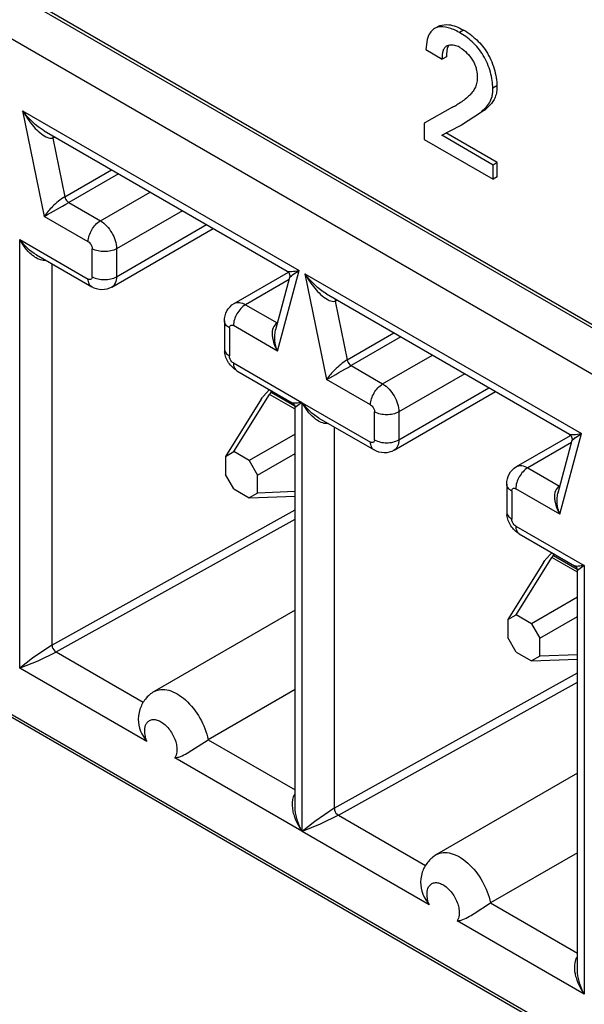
# Model space of a CAD drawing. Header units: inches. Extents: x 0 to 34, y 0 to 22.
# Tile 65 of 125: x 22.704 to 22.85, y 16.041 to 16.296. Entities that reach past the tile are written whole.
import ezdxf

# ---------------------------------------------------------------- set-up
doc = ezdxf.new("R2010")
doc.units = ezdxf.units.IN
doc.header["$LTSCALE"] = 1.87
doc.header["$MEASUREMENT"] = 0
doc.layers.get('0').update_dxf_attribs({"linetype": 'CONTINUOUS'})

msp = doc.modelspace()

# ---------------------------------------------------------------- linework, layer by layer
at = {"color": 7, "linetype": 'CONTINUOUS'}
for p, q in [((23.4561457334, 15.8678088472), (22.4005216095, 16.4773129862)), ((22.4689129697, 16.4370200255), (23.4554483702, 15.8674068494)), ((23.4450088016, 15.8613791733), (22.458473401, 16.4309923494)), ((22.811531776, 16.2934278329), (22.811203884, 16.2932694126)), ((22.8115207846, 16.2934468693), (22.8112062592, 16.2932652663)), ((22.8122779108, 16.2938586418), (22.811531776, 16.2934278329)), ((22.8120243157, 16.293585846), (22.811531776, 16.2934278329)), ((22.8122644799, 16.293881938), (22.8125924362, 16.2940402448)), ((22.8125924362, 16.2940402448), (22.8142253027, 16.294311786)), ((22.8142253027, 16.294311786), (22.8148646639, 16.2942624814)), ((22.8095162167, 16.2911785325), (22.8092659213, 16.2904529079)), ((22.8186639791, 16.2928683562), (22.8176033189, 16.2922559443)), ((22.4005216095, 16.2890555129), (23.4561457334, 15.6795513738)), ((23.4450088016, 15.6865934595), (22.4010519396, 16.2893610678)), ((22.8092659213, 16.2904529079), (22.808942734, 16.2878211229)), ((22.8144935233, 16.2881562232), (22.8142663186, 16.2865955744)), ((22.8149103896, 16.2889822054), (22.8144935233, 16.2881562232)), ((22.8166331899, 16.2888720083), (22.8171867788, 16.2886700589)), ((22.8177683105, 16.2883777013), (22.818326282, 16.2880170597)), ((22.808942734, 16.2878211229), (22.8131934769, 16.2853667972)), ((22.8142541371, 16.285979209), (22.8131934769, 16.2853667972)), ((22.8142663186, 16.2865955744), (22.8142541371, 16.285979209)), ((22.8273238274, 16.2784329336), (22.8262631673, 16.2778205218)), ((22.8158620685, 16.2728920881), (22.8085398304, 16.2688054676)), ((22.8165687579, 16.2733001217), (22.8158620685, 16.2728920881)), ((22.8254946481, 16.2734275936), (22.8241661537, 16.2721747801)), ((22.70457092, 16.2720229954), (22.7101654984, 16.2446842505)), ((22.70457092, 16.2720229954), (22.7761052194, 16.2307199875)), ((22.8181740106, 16.2683401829), (22.8231054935, 16.2715623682)), ((22.8241661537, 16.2721747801), (22.8231054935, 16.2715623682)), ((22.8085398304, 16.2688054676), (22.8085398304, 16.2645530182)), ((22.8130351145, 16.2656494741), (22.8179266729, 16.2681985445)), ((22.8179266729, 16.2681985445), (22.8181729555, 16.2683420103)), ((22.7101164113, 16.2668239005), (22.7730052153, 16.2305126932)), ((22.7130211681, 16.2651463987), (22.7123879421, 16.2649087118)), ((22.8263427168, 16.2579658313), (22.8130351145, 16.2656494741)), ((22.827403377, 16.2585782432), (22.8140957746, 16.2662618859)), ((22.7123879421, 16.2649087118), (22.7154932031, 16.2497343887)), ((22.8085398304, 16.2645530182), (22.8263427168, 16.2542738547)), ((22.827403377, 16.2585782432), (22.8263427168, 16.2579658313)), ((22.8263427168, 16.2542738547), (22.8263427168, 16.2579658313)), ((22.827403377, 16.2548862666), (22.827403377, 16.2585782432)), ((22.7154932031, 16.2497343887), (22.727603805, 16.2567268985)), ((22.7293858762, 16.255697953), (22.7165015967, 16.2482587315)), ((22.827403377, 16.2548862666), (22.8263427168, 16.2542738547)), ((22.7246785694, 16.24353745), (22.7375628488, 16.2509766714)), ((22.7165015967, 16.2482587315), (22.7246785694, 16.24353745)), ((22.7215466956, 16.2381128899), (22.7101654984, 16.2446842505)), ((22.7459141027, 16.2461547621), (22.7288543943, 16.2363047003)), ((22.7288543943, 16.2290721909), (22.752177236, 16.2425385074)), ((22.7276314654, 16.2263690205), (22.7539066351, 16.2415399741)), ((22.7038753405, 16.1277741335), (22.7038753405, 16.2386727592)), ((22.7038753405, 16.2386727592), (22.7215466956, 16.2284695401)), ((22.7081385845, 16.2347134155), (22.7224638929, 16.226442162)), ((22.7225906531, 16.2290721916), (22.7225906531, 16.2363047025)), ((22.7288543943, 16.2363047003), (22.7288543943, 16.2290721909)), ((22.7121496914, 16.2323974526), (22.7121496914, 16.1337573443)), ((22.7593081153, 16.2221303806), (22.7733404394, 16.2302324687)), ((22.7705103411, 16.2098418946), (22.7761052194, 16.2307199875)), ((22.7736707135, 16.2288779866), (22.7743640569, 16.2295080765)), ((22.7745157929, 16.2296200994), (22.7761050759, 16.2307201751)), ((22.7776479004, 16.2298292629), (22.7832424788, 16.2024905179)), ((22.7776479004, 16.2298292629), (22.8491821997, 16.1885262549)), ((22.773530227, 16.2283443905), (22.7622611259, 16.2218377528)), ((22.7736756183, 16.2288869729), (22.7700382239, 16.2153126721)), ((22.7831933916, 16.2246301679), (22.8460821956, 16.1883189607)), ((22.7622611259, 16.2218377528), (22.7704379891, 16.2171165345)), ((22.7860981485, 16.2229526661), (22.7854649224, 16.2227149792)), ((22.7854649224, 16.2227149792), (22.7885701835, 16.2075406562)), ((22.7567879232, 16.2176189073), (22.7567879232, 16.210386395)), ((22.7580851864, 16.2158106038), (22.7580851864, 16.2085780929)), ((22.7705103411, 16.2098418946), (22.7591291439, 16.2164132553)), ((22.7885701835, 16.2075406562), (22.8006807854, 16.2145331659)), ((22.8024628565, 16.2135042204), (22.7895785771, 16.2060649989)), ((22.7591291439, 16.2067699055), (22.7768004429, 16.196566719)), ((22.7977555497, 16.2013437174), (22.8106398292, 16.2087829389)), ((22.7600463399, 16.2047425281), (22.7743716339, 16.1964712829)), ((22.7895785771, 16.2060649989), (22.7977555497, 16.2013437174)), ((22.818991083, 16.2039610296), (22.8019313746, 16.1941109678)), ((22.794623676, 16.1959191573), (22.7832424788, 16.2024905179)), ((22.7668408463, 16.1980864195), (22.7684722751, 16.1998775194)), ((22.7687394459, 16.1990495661), (22.7684920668, 16.1986074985)), ((22.768803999, 16.1991936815), (22.7687394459, 16.1990495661)), ((22.7689473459, 16.1996037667), (22.768803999, 16.1991936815)), ((22.7688052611, 16.1991947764), (22.7689238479, 16.1991684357)), ((22.7693120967, 16.1993925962), (22.7689238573, 16.1991684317)), ((22.7689238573, 16.1991684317), (22.7750082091, 16.1956554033)), ((22.8007084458, 16.1841752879), (22.8269836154, 16.1993462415)), ((22.8019313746, 16.1868784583), (22.8252542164, 16.2003447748)), ((22.7663167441, 16.1973517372), (22.7570412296, 16.1825630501)), ((22.7592165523, 16.1838188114), (22.7684920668, 16.1986074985)), ((22.7663167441, 16.1973517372), (22.7666572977, 16.1978471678)), ((22.7750706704, 16.1948090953), (22.7684920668, 16.1986074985)), ((22.7768004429, 16.1965668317), (22.7750706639, 16.1952486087)), ((22.7768004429, 16.196566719), (22.7768004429, 16.0856680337)), ((22.7769523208, 16.085580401), (22.7769523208, 16.1964790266)), ((22.7769523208, 16.1964790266), (22.794623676, 16.1862758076)), ((22.7750706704, 16.0923383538), (22.7750706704, 16.1952563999)), ((22.7956676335, 16.186878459), (22.7956676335, 16.1941109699)), ((22.8019313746, 16.1941109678), (22.8019313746, 16.1868784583)), ((22.7812155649, 16.1925196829), (22.7955408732, 16.1842484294)), ((22.7852266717, 16.1902037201), (22.7852266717, 16.0915636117)), ((22.7750706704, 16.1883522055), (22.7632175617, 16.1815086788)), ((22.8323850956, 16.179936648), (22.8464174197, 16.1880387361)), ((22.8466072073, 16.186150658), (22.8353381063, 16.1796440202)), ((22.8467525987, 16.1866932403), (22.8431152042, 16.1731189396)), ((22.8435873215, 16.1676481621), (22.8491821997, 16.1885262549)), ((22.8467476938, 16.186684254), (22.8474410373, 16.1873143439)), ((22.8475927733, 16.1874263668), (22.8491820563, 16.1885264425)), ((22.7570412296, 16.1825630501), (22.7592165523, 16.1838188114)), ((22.7632175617, 16.1815086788), (22.7592165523, 16.1838188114)), ((22.7570412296, 16.1825630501), (22.7570412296, 16.1779432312)), ((22.7632175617, 16.1815086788), (22.7653928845, 16.1777409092)), ((22.7653928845, 16.1777409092), (22.7750706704, 16.1833284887)), ((22.8353381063, 16.1796440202), (22.8435149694, 16.1749228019)), ((22.7592165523, 16.1741754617), (22.7570412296, 16.1779432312)), ((22.7653928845, 16.1731210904), (22.7653928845, 16.1777409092)), ((22.7592165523, 16.1741754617), (22.7632175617, 16.171865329)), ((22.7750706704, 16.1734757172), (22.7653928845, 16.1731210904)), ((22.8298649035, 16.1754251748), (22.8298649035, 16.1681926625)), ((22.8311621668, 16.1736168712), (22.8311621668, 16.1663843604)), ((22.8435873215, 16.1676481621), (22.8322061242, 16.1742195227)), ((22.7653928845, 16.1731210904), (22.7632175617, 16.171865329)), ((22.7632175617, 16.171865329), (22.7750706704, 16.1722996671)), ((22.7121496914, 16.1337573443), (22.7750706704, 16.1687755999)), ((22.7132719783, 16.1319925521), (22.7750706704, 16.1663862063)), ((22.8322061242, 16.164576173), (22.8498774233, 16.1543729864)), ((22.8331233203, 16.1625487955), (22.8474486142, 16.1542775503)), ((22.8322935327, 16.1416250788), (22.8415690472, 16.156413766)), ((22.8393937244, 16.1551580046), (22.839734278, 16.1556534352)), ((22.8399178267, 16.1558926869), (22.8415492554, 16.1576837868)), ((22.8418164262, 16.1568558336), (22.8415690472, 16.156413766)), ((22.8481476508, 16.1526153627), (22.8415690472, 16.156413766)), ((22.8418809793, 16.156999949), (22.8418164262, 16.1568558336)), ((22.8420243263, 16.1574100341), (22.8418809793, 16.156999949)), ((22.8418822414, 16.1570010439), (22.8420008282, 16.1569747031)), ((22.842389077, 16.1571988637), (22.8420008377, 16.1569746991)), ((22.8420008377, 16.1569746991), (22.8480851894, 16.1534616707)), ((22.8393937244, 16.1551580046), (22.8301182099, 16.1403693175)), ((22.8498774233, 16.1543730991), (22.8481476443, 16.1530548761)), ((22.8481476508, 16.0501446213), (22.8481476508, 16.1530626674)), ((22.8498774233, 16.1543729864), (22.8498774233, 16.0434743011)), ((22.8481476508, 16.1461584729), (22.836294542, 16.1393149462)), ((22.7750706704, 16.1428247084), (22.7386079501, 16.1217715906)), ((22.8301182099, 16.1403693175), (22.8322935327, 16.1416250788)), ((22.8301182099, 16.1403693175), (22.8301182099, 16.1357494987)), ((22.836294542, 16.1393149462), (22.8322935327, 16.1416250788)), ((22.8384698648, 16.1355471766), (22.8481476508, 16.1411347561)), ((22.836294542, 16.1393149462), (22.8384698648, 16.1355471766)), ((22.8322935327, 16.1319817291), (22.8301182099, 16.1357494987)), ((22.8384698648, 16.1309273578), (22.8384698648, 16.1355471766)), ((22.7121496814, 16.1337563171), (22.7071549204, 16.1303804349)), ((22.7071549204, 16.1303804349), (22.7038754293, 16.127774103)), ((22.713278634, 16.1319887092), (22.7084751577, 16.1296183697)), ((22.7132719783, 16.1319925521), (22.7357926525, 16.1189893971)), ((22.8322935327, 16.1319817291), (22.836294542, 16.1296715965)), ((22.8384698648, 16.1309273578), (22.836294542, 16.1296715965)), ((22.836294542, 16.1296715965), (22.8481476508, 16.1301059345)), ((22.8481476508, 16.1312819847), (22.8384698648, 16.1309273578)), ((22.7084751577, 16.1296183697), (22.7038751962, 16.1277743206)), ((22.7367215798, 16.1088091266), (22.7038753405, 16.1277741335)), ((22.7852266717, 16.0915636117), (22.8481476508, 16.1265818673)), ((22.7863489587, 16.0897988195), (22.8481476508, 16.1241924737)), ((22.7750706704, 16.1222590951), (22.7526002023, 16.1092849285)), ((22.7345430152, 16.1155130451), (22.7344764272, 16.1146052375)), ((22.7349396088, 16.1171929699), (22.734541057, 16.1155088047)), ((22.7483732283, 16.1065814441), (22.7526002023, 16.1092849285)), ((22.7526002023, 16.1092849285), (22.7750706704, 16.0963107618)), ((22.7768004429, 16.0856680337), (22.7439542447, 16.1046330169)), ((22.8481476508, 16.1006309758), (22.8116849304, 16.079577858)), ((22.7751394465, 16.0911270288), (22.7750685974, 16.0923426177)), ((22.7852266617, 16.0915625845), (22.7802319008, 16.0881867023)), ((22.7863556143, 16.0897949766), (22.7815521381, 16.0874246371)), ((22.7863489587, 16.0897988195), (22.8088696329, 16.0767956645)), ((22.7815521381, 16.0874246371), (22.7769521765, 16.085580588)), ((22.7802319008, 16.0881867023), (22.7769524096, 16.0855803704)), ((22.8097985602, 16.066615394), (22.7769523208, 16.085580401)), ((22.8481476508, 16.0800653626), (22.8256771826, 16.0670911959)), ((22.8080165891, 16.0749992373), (22.8076180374, 16.0733150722)), ((22.8076199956, 16.0733193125), (22.8075534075, 16.0724115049)), ((22.8214502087, 16.0643877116), (22.8256771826, 16.0670911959)), ((22.8256771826, 16.0670911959), (22.8481476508, 16.0541170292)), ((22.8498774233, 16.0434743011), (22.8170312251, 16.0624392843)), ((22.8482164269, 16.0489332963), (22.8481455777, 16.0501488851))]:
    msp.add_line(p, q, dxfattribs=at)
for points in [[(22.7729957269, 16.230518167), (22.7730776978, 16.2304670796), (22.7732675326, 16.2303152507)], [(22.7732675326, 16.2303152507), (22.7734413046, 16.2301179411), (22.7735808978, 16.2298841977), (22.7736759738, 16.2296236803), (22.7737200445, 16.2293505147), (22.7737132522, 16.2290865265), (22.7736735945, 16.2288794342)], [(22.7743604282, 16.1964777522), (22.7744425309, 16.1964264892), (22.7746227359, 16.1962825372), (22.7747802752, 16.1961074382), (22.7749087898, 16.1959051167), (22.7750006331, 16.1956871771), (22.7750543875, 16.1954617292), (22.7750706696, 16.1952486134)], [(22.8460727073, 16.1883244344), (22.8461546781, 16.188273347), (22.846344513, 16.1881215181)], [(22.846344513, 16.1881215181), (22.846518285, 16.1879242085), (22.8466578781, 16.1876904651), (22.8467529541, 16.1874299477), (22.8467970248, 16.1871567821), (22.8467902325, 16.1868927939), (22.8467505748, 16.1866857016)], [(22.8474374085, 16.1542840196), (22.8475195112, 16.1542327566), (22.8476997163, 16.1540888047), (22.8478572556, 16.1539137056), (22.8479857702, 16.1537113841), (22.8480776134, 16.1534934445), (22.8481313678, 16.1532679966), (22.84814765, 16.1530548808)]]:
    msp.add_lwpolyline(points, dxfattribs=at)
for centre, radius, start, end in [((22.8095235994, 16.2770582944), 0.0182621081, 52.5173510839, 59.9662098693), ((22.8149913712, 16.2835786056), 0.005544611, 59.944693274, 66.6745513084), ((22.7986544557, 16.3043711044), 0.035875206, 298.662673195, 299.9660614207), ((22.8021771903, 16.2982344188), 0.0287993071, 299.9926684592, 300.8060155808), ((22.7140499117, 16.2649637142), 0.0016628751, 162.3912547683, 181.8955855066), ((22.5084128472, 16.6097124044), 0.417072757, 298.9296200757, 299.929017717), ((22.7849200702, 16.2153686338), 0.0176452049, 126.1312995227, 126.7437314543), ((22.7871268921, 16.2227699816), 0.0016628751, 162.3912547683, 181.8955855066), ((22.762743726, 16.2103918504), 0.0059558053, 180.0524814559, 187.3231881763), ((22.5814898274, 16.567518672), 0.4170727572, 298.9296200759, 299.9290177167), ((22.7702622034, 16.1967632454), 0.0027466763, 119.1607391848, 123.6063846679), ((22.7745861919, 16.1919543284), 0.0098789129, 141.6308813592, 143.3798719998), ((22.8579970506, 16.1731749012), 0.017645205, 126.1312995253, 126.7437314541), ((22.8358207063, 16.1681981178), 0.0059558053, 180.0524814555, 187.3231881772), ((22.8476631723, 16.1497605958), 0.0098789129, 141.6308813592, 143.3798719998), ((22.8433391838, 16.1545695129), 0.0027466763, 119.160739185, 123.6063846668), ((22.7387518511, 16.1122074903), 0.0024795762, 144.9659360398, 151.3105441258), ((22.7841253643, 16.0929548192), 0.0098486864, 188.0901442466, 191.3243460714), ((22.8118288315, 16.0700137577), 0.0024795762, 144.9659360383, 151.3105441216), ((22.8572023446, 16.0507610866), 0.0098486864, 188.0901442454, 191.3243460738)]:
    msp.add_arc(centre, radius, start, end, dxfattribs=at)
for points, knots in [([(22.8112062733, 16.2932652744), (22.8108316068, 16.2930489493), (22.8101422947, 16.2924217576), (22.8096975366, 16.2916170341), (22.8095162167, 16.2911785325)], [0, 0, 0, 0, 0.4769179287, 1, 1, 1, 1]), ([(22.8176033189, 16.2922559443), (22.8171315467, 16.2925283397), (22.81618208, 16.2930067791), (22.8143512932, 16.2936452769), (22.8128867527, 16.2937940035), (22.8120243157, 16.293585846)], [0, 0, 0, 0, 0.2800876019, 0.5438500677, 1, 1, 1, 1]), ([(22.8148646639, 16.2942624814), (22.8155061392, 16.2941796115), (22.8168259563, 16.2938161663), (22.8180504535, 16.2932225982), (22.8186639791, 16.2928683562)], [0, 0, 0, 0, 0.4772575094, 1, 1, 1, 1]), ([(22.8262631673, 16.2778205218), (22.8262631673, 16.2784931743), (22.8261388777, 16.2799057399), (22.82566658, 16.2820470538), (22.8249019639, 16.2842217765), (22.8238542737, 16.2863127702), (22.8225137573, 16.2881956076), (22.8209712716, 16.2898162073), (22.8193300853, 16.2911693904), (22.8181768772, 16.2919247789), (22.8176033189, 16.2922559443)], [0, 0, 0, 0, 0.1146798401, 0.2407063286, 0.373006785, 0.5067311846, 0.6380937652, 0.7655049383, 0.8870853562, 1, 1, 1, 1]), ([(22.8206364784, 16.2915499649), (22.8210009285, 16.2912710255), (22.8224736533, 16.2900558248), (22.8237599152, 16.288603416), (22.8245535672, 16.2873891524)], [0, 0, 0, 0, 0.2403393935, 1, 1, 1, 1]), ([(22.8131934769, 16.2853667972), (22.8131934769, 16.285724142), (22.8132131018, 16.2864152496), (22.8133340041, 16.2872544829), (22.8135304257, 16.2878511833), (22.8137275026, 16.2882311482), (22.8139905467, 16.2885417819), (22.8142047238, 16.288698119), (22.8143171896, 16.2887630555)], [0, 0, 0, 0, 0.2867310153, 0.5545414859, 0.6763378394, 0.789361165, 0.8957960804, 1, 1, 1, 1]), ([(22.8143171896, 16.2887630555), (22.8146348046, 16.2889464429), (22.8154396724, 16.2891275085), (22.8162292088, 16.2889928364), (22.8166331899, 16.2888720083)], [0, 0, 0, 0, 0.4651789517, 1, 1, 1, 1]), ([(22.818326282, 16.2880170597), (22.8189245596, 16.2875902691), (22.8197581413, 16.2868144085), (22.8207010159, 16.2856250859), (22.8213152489, 16.2846358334), (22.8217739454, 16.283593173), (22.8221540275, 16.2822239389), (22.8222569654, 16.281180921), (22.8222569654, 16.280507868)], [0, 0, 0, 0, 0.2504757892, 0.383821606, 0.5168288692, 0.6461608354, 0.7706052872, 1, 1, 1, 1]), ([(22.8245535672, 16.2873891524), (22.8250078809, 16.2866940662), (22.8257979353, 16.2852291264), (22.826653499, 16.2829309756), (22.8271833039, 16.2806547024), (22.8273238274, 16.2791489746), (22.8273238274, 16.2784329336)], [0, 0, 0, 0, 0.2626407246, 0.5239956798, 0.7735260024, 1, 1, 1, 1]), ([(22.8222569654, 16.280507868), (22.8222569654, 16.2800181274), (22.8221500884, 16.2790838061), (22.8216808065, 16.2778239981), (22.8210032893, 16.2767932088), (22.8204607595, 16.2762236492), (22.8201923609, 16.2759523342)], [0, 0, 0, 0, 0.2857012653, 0.5422293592, 0.7773613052, 1, 1, 1, 1]), ([(22.8231054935, 16.2715623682), (22.823517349, 16.2719263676), (22.8243530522, 16.2726697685), (22.8254662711, 16.2740052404), (22.826074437, 16.2754291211), (22.8262567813, 16.2767399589), (22.8262631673, 16.2774514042), (22.8262631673, 16.2778205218)], [0, 0, 0, 0, 0.2256406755, 0.4588917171, 0.70826983, 0.8484722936, 1, 1, 1, 1]), ([(22.8273238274, 16.2784329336), (22.8273238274, 16.2779069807), (22.8273122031, 16.2769108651), (22.8269474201, 16.2755237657), (22.8263140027, 16.2743736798), (22.8257758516, 16.2737270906), (22.8254946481, 16.2734275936)], [0, 0, 0, 0, 0.287629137, 0.5419696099, 0.775333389, 1, 1, 1, 1]), ([(22.8201923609, 16.2759523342), (22.8199477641, 16.2757103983), (22.8189388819, 16.2747905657), (22.8178021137, 16.2740209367), (22.8169262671, 16.2734985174)], [0, 0, 0, 0, 0.2522526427, 1, 1, 1, 1]), ([(22.7045709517, 16.2720228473), (22.7052968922, 16.2706971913), (22.7069377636, 16.2682575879), (22.709070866, 16.2661157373), (22.7103195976, 16.2654195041)], [0, 0, 0, 0, 0.5138888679, 1, 1, 1, 1]), ([(22.7103195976, 16.2654195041), (22.7104941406, 16.2653221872), (22.7111286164, 16.2650048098), (22.7118818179, 16.2648044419), (22.7123879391, 16.2649087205)], [0, 0, 0, 0, 0.2788750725, 1, 1, 1, 1]), ([(22.7154932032, 16.2497343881), (22.7143191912, 16.2490565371), (22.7124426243, 16.2474242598), (22.7107833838, 16.245596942), (22.7101654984, 16.2446842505)], [0, 0, 0, 0, 0.5515650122, 1, 1, 1, 1]), ([(22.715493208, 16.2497343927), (22.7155867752, 16.2492771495), (22.7159078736, 16.2487079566), (22.7163822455, 16.2483276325), (22.7165015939, 16.2482587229)], [0, 0, 0, 0, 0.7720327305, 1, 1, 1, 1]), ([(22.7215466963, 16.2381128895), (22.7215466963, 16.239185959), (22.7222800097, 16.2413054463), (22.7237487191, 16.2430005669), (22.7246785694, 16.24353745)], [0, 0, 0, 0, 0.4998495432, 1, 1, 1, 1]), ([(22.7246785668, 16.2435374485), (22.7259176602, 16.2428220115), (22.7278761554, 16.2405622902), (22.7288543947, 16.2377362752), (22.7288543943, 16.2363047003)], [0, 0, 0, 0, 0.4998654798, 1, 1, 1, 1]), ([(22.7215466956, 16.2381128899), (22.7216947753, 16.2380273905), (22.7222396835, 16.2375662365), (22.7225906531, 16.2368446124), (22.7225906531, 16.2363047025)], [0, 0, 0, 0, 0.2405266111, 1, 1, 1, 1]), ([(22.7106547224, 16.2332588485), (22.70965593, 16.2331422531), (22.7082504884, 16.233715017), (22.7071822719, 16.2345370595), (22.7069112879, 16.2347688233)], [0, 0, 0, 0, 0.7382255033, 1, 1, 1, 1]), ([(22.7288543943, 16.2363047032), (22.7279250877, 16.2357681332), (22.7257228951, 16.23534339), (22.7235204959, 16.2357678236), (22.7225906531, 16.2363047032)], [0, 0, 0, 0, 0.4998558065, 1, 1, 1, 1]), ([(22.7729957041, 16.2305181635), (22.7731263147, 16.2304428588), (22.7735304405, 16.2304107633), (22.7745633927, 16.2304393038), (22.7754574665, 16.2305927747), (22.7761052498, 16.2307198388)], [0, 0, 0, 0, 0.1440494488, 0.3692744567, 1, 1, 1, 1]), ([(22.7776479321, 16.2298291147), (22.7783738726, 16.2285034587), (22.780014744, 16.2260638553), (22.7821478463, 16.2239220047), (22.7833965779, 16.2232257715)], [0, 0, 0, 0, 0.5138888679, 1, 1, 1, 1]), ([(22.7225906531, 16.2290721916), (22.7225906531, 16.2288249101), (22.7223941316, 16.2282071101), (22.7217608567, 16.2283458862), (22.7215466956, 16.2284695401)], [0, 0, 0, 0, 0.4999854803, 1, 1, 1, 1]), ([(22.722463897, 16.226442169), (22.7221652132, 16.2266147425), (22.7216493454, 16.2272606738), (22.7215466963, 16.2280466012), (22.7215466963, 16.2284695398)], [0, 0, 0, 0, 0.4492219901, 1, 1, 1, 1]), ([(22.7225906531, 16.2290721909), (22.7235199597, 16.2285356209), (22.7257221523, 16.2281108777), (22.7279245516, 16.2285353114), (22.7288543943, 16.2290721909)], [0, 0, 0, 0, 0.4998558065, 1, 1, 1, 1]), ([(22.7288543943, 16.2290721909), (22.7288543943, 16.2285083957), (22.728717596, 16.2274608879), (22.7280303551, 16.2265994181), (22.7276321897, 16.226369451)], [0, 0, 0, 0, 0.5507964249, 1, 1, 1, 1]), ([(22.7276314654, 16.2263690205), (22.7268582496, 16.2259225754), (22.7250270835, 16.2254565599), (22.7232359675, 16.2259963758), (22.7224638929, 16.226442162)], [0, 0, 0, 0, 0.5003692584, 1, 1, 1, 1]), ([(22.7567879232, 16.2176189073), (22.7567879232, 16.2185102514), (22.7572158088, 16.2203311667), (22.7585348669, 16.2216839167), (22.7593081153, 16.2221303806)], [0, 0, 0, 0, 0.4995682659, 1, 1, 1, 1]), ([(22.7622610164, 16.221837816), (22.7613317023, 16.2213012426), (22.7598628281, 16.2196064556), (22.7591291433, 16.2174869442), (22.7591291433, 16.2164132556)], [0, 0, 0, 0, 0.499862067, 1, 1, 1, 1]), ([(22.7593081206, 16.2221303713), (22.7597065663, 16.2223602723), (22.7607965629, 16.222525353), (22.761772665, 16.2221197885), (22.7622611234, 16.2218377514)], [0, 0, 0, 0, 0.4492108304, 1, 1, 1, 1]), ([(22.7833965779, 16.2232257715), (22.783571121, 16.2231284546), (22.7842055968, 16.2228110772), (22.7849587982, 16.2226107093), (22.7854649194, 16.2227149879)], [0, 0, 0, 0, 0.2788750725, 1, 1, 1, 1]), ([(22.7580851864, 16.2158106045), (22.7577189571, 16.2160220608), (22.7570898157, 16.2165038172), (22.7567879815, 16.217273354), (22.7567879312, 16.217618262)], [0, 0, 0, 0, 0.5507841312, 1, 1, 1, 1]), ([(22.7704379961, 16.2171165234), (22.769968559, 16.2168454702), (22.7692306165, 16.2158217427), (22.7691412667, 16.2146415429), (22.7691676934, 16.2140298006)], [0, 0, 0, 0, 0.4695760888, 1, 1, 1, 1]), ([(22.7580851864, 16.2158106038), (22.7580851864, 16.2160578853), (22.7582817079, 16.2166756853), (22.7589149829, 16.2165369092), (22.7591291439, 16.2164132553)], [0, 0, 0, 0, 0.4999854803, 1, 1, 1, 1]), ([(22.7691676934, 16.2140298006), (22.7691831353, 16.2136723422), (22.7693669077, 16.2122045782), (22.7699457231, 16.2108053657), (22.7705103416, 16.2098418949)], [0, 0, 0, 0, 0.2426505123, 1, 1, 1, 1]), ([(22.7567879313, 16.210386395), (22.7567880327, 16.2100413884), (22.7570894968, 16.2092715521), (22.7577188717, 16.2087895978), (22.7580851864, 16.2085780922)], [0, 0, 0, 0, 0.4492289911, 1, 1, 1, 1]), ([(22.7600463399, 16.2047425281), (22.7591823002, 16.2052414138), (22.7576968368, 16.2066989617), (22.756963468, 16.2086385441), (22.7568365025, 16.2096326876)], [0, 0, 0, 0, 0.4988762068, 1, 1, 1, 1]), ([(22.7591291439, 16.2067699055), (22.7589810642, 16.2068554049), (22.758436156, 16.2073165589), (22.7580851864, 16.2080381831), (22.7580851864, 16.2085780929)], [0, 0, 0, 0, 0.2405266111, 1, 1, 1, 1]), ([(22.7591291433, 16.2067699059), (22.7591291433, 16.2063470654), (22.759231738, 16.2055614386), (22.7597471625, 16.2049153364), (22.7600457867, 16.2047428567)], [0, 0, 0, 0, 0.5507911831, 1, 1, 1, 1]), ([(22.7885701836, 16.2075406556), (22.7873961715, 16.2068628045), (22.7855196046, 16.2052305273), (22.7838603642, 16.2034032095), (22.7832424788, 16.2024905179)], [0, 0, 0, 0, 0.5515650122, 1, 1, 1, 1]), ([(22.7885701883, 16.2075406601), (22.7886637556, 16.2070834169), (22.788984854, 16.2065142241), (22.7894592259, 16.2061338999), (22.7895785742, 16.2060649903)], [0, 0, 0, 0, 0.7720327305, 1, 1, 1, 1]), ([(22.7946236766, 16.1959191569), (22.7946236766, 16.1969922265), (22.7953569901, 16.1991117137), (22.7968256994, 16.2008068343), (22.7977555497, 16.2013437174)], [0, 0, 0, 0, 0.4998495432, 1, 1, 1, 1]), ([(22.7977555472, 16.2013437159), (22.7989946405, 16.2006282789), (22.8009531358, 16.1983685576), (22.801931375, 16.1955425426), (22.8019313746, 16.1941109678)], [0, 0, 0, 0, 0.4998654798, 1, 1, 1, 1]), ([(22.7768003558, 16.1965667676), (22.7763020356, 16.1964685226), (22.7755142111, 16.196348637), (22.774632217, 16.1963229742), (22.7743597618, 16.1964772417)], [0, 0, 0, 0, 0.6186431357, 1, 1, 1, 1]), ([(22.794623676, 16.1959191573), (22.7947717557, 16.1958336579), (22.7953166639, 16.1953725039), (22.7956676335, 16.1946508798), (22.7956676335, 16.1941109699)], [0, 0, 0, 0, 0.2405266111, 1, 1, 1, 1]), ([(22.8019313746, 16.1941109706), (22.801002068, 16.1935744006), (22.7987998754, 16.1931496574), (22.7965974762, 16.1935740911), (22.7956676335, 16.1941109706)], [0, 0, 0, 0, 0.4998558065, 1, 1, 1, 1]), ([(22.7837317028, 16.1910651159), (22.7827329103, 16.1909485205), (22.7813274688, 16.1915212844), (22.7802592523, 16.192343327), (22.7799882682, 16.1925750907)], [0, 0, 0, 0, 0.7382255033, 1, 1, 1, 1]), ([(22.7956676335, 16.186878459), (22.7956676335, 16.1866311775), (22.7954711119, 16.1860133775), (22.794837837, 16.1861521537), (22.794623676, 16.1862758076)], [0, 0, 0, 0, 0.4999854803, 1, 1, 1, 1]), ([(22.7955408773, 16.1842484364), (22.7952421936, 16.1844210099), (22.7947263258, 16.1850669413), (22.7946236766, 16.1858528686), (22.7946236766, 16.1862758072)], [0, 0, 0, 0, 0.4492219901, 1, 1, 1, 1]), ([(22.7956676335, 16.1868784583), (22.79659694, 16.1863418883), (22.7987991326, 16.1859171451), (22.8010015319, 16.1863415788), (22.8019313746, 16.1868784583)], [0, 0, 0, 0, 0.4998558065, 1, 1, 1, 1]), ([(22.8019313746, 16.1868784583), (22.8019313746, 16.1863146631), (22.8017945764, 16.1852671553), (22.8011073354, 16.1844056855), (22.8007091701, 16.1841757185)], [0, 0, 0, 0, 0.5507964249, 1, 1, 1, 1]), ([(22.8460726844, 16.1883244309), (22.8462032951, 16.1882491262), (22.8466074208, 16.1882170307), (22.8476403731, 16.1882455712), (22.8485344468, 16.1883990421), (22.8491822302, 16.1885261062)], [0, 0, 0, 0, 0.1440494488, 0.3692744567, 1, 1, 1, 1]), ([(22.8007084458, 16.1841752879), (22.79993523, 16.1837288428), (22.7981040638, 16.1832628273), (22.7963129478, 16.1838026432), (22.7955408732, 16.1842484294)], [0, 0, 0, 0, 0.5003692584, 1, 1, 1, 1]), ([(22.8298649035, 16.1754251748), (22.8298649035, 16.1763165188), (22.8302927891, 16.1781374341), (22.8316118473, 16.1794901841), (22.8323850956, 16.179936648)], [0, 0, 0, 0, 0.4995682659, 1, 1, 1, 1]), ([(22.8353379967, 16.1796440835), (22.8344086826, 16.17910751), (22.8329398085, 16.177412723), (22.8322061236, 16.1752932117), (22.8322061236, 16.174219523)], [0, 0, 0, 0, 0.499862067, 1, 1, 1, 1]), ([(22.832385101, 16.1799366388), (22.8327835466, 16.1801665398), (22.8338735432, 16.1803316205), (22.8348496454, 16.1799260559), (22.8353381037, 16.1796440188)], [0, 0, 0, 0, 0.4492108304, 1, 1, 1, 1]), ([(22.8311621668, 16.1736168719), (22.8307959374, 16.1738283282), (22.830166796, 16.1743100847), (22.8298649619, 16.1750796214), (22.8298649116, 16.1754245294)], [0, 0, 0, 0, 0.5507841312, 1, 1, 1, 1]), ([(22.8311621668, 16.1736168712), (22.8311621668, 16.1738641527), (22.8313586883, 16.1744819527), (22.8319919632, 16.1743431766), (22.8322061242, 16.1742195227)], [0, 0, 0, 0, 0.4999854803, 1, 1, 1, 1]), ([(22.8435149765, 16.1749227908), (22.8430455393, 16.1746517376), (22.8423075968, 16.1736280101), (22.8422182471, 16.1724478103), (22.8422446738, 16.171836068)], [0, 0, 0, 0, 0.4695760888, 1, 1, 1, 1]), ([(22.8422446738, 16.171836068), (22.8422601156, 16.1714786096), (22.842443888, 16.1700108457), (22.8430227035, 16.1686116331), (22.843587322, 16.1676481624)], [0, 0, 0, 0, 0.2426505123, 1, 1, 1, 1]), ([(22.8298649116, 16.1681926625), (22.829865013, 16.1678476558), (22.8301664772, 16.1670778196), (22.830795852, 16.1665958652), (22.8311621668, 16.1663843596)], [0, 0, 0, 0, 0.4492289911, 1, 1, 1, 1]), ([(22.8331233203, 16.1625487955), (22.8322592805, 16.1630476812), (22.8307738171, 16.1645052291), (22.8300404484, 16.1664448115), (22.8299134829, 16.167438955)], [0, 0, 0, 0, 0.4988762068, 1, 1, 1, 1]), ([(22.8322061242, 16.164576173), (22.8320580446, 16.1646616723), (22.8315131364, 16.1651228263), (22.8311621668, 16.1658444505), (22.8311621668, 16.1663843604)], [0, 0, 0, 0, 0.2405266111, 1, 1, 1, 1]), ([(22.8322061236, 16.1645761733), (22.8322061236, 16.1641533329), (22.8323087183, 16.163367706), (22.8328241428, 16.1627216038), (22.8331227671, 16.1625491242)], [0, 0, 0, 0, 0.5507911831, 1, 1, 1, 1]), ([(22.8498773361, 16.154373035), (22.8493790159, 16.15427479), (22.8485911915, 16.1541549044), (22.8477091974, 16.1541292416), (22.8474367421, 16.1542835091)], [0, 0, 0, 0, 0.6186431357, 1, 1, 1, 1]), ([(22.7121496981, 16.133755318), (22.7121525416, 16.1335902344), (22.7122927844, 16.132893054), (22.7127273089, 16.1322276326), (22.7131938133, 16.1319482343)], [0, 0, 0, 0, 0.2329134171, 1, 1, 1, 1]), ([(22.7386021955, 16.1217676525), (22.7377413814, 16.121268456), (22.7361987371, 16.1199311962), (22.7352554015, 16.1181324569), (22.7349396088, 16.1171929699)], [0, 0, 0, 0, 0.5009932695, 1, 1, 1, 1]), ([(22.7386035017, 16.1217688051), (22.7391283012, 16.1220728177), (22.7404100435, 16.1224471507), (22.7425066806, 16.1221769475), (22.7446847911, 16.1211951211), (22.7476492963, 16.1189648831), (22.750702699, 16.1150303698), (22.7522119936, 16.1112451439), (22.7526002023, 16.1092849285)], [0, 0, 0, 0, 0.0870045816, 0.1843654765, 0.2974065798, 0.426125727, 0.713337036, 1, 1, 1, 1]), ([(22.7367215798, 16.1088091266), (22.7365572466, 16.1092326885), (22.7361034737, 16.1106972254), (22.7360484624, 16.1124352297), (22.7365766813, 16.1133978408)], [0, 0, 0, 0, 0.292670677, 1, 1, 1, 1]), ([(22.7367215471, 16.1136309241), (22.7369007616, 16.1138858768), (22.7373767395, 16.1143320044), (22.7383564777, 16.1145918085), (22.7394456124, 16.1144177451), (22.7410273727, 16.1136451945), (22.7427934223, 16.1118736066), (22.7437626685, 16.110053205), (22.7440985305, 16.1090555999)], [0, 0, 0, 0, 0.0910882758, 0.1828037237, 0.2861496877, 0.4067277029, 0.6923303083, 1, 1, 1, 1]), ([(22.7440985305, 16.1090555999), (22.7442406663, 16.1086334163), (22.7446148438, 16.107204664), (22.7445603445, 16.1054953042), (22.7439542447, 16.1046330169)], [0, 0, 0, 0, 0.2970858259, 1, 1, 1, 1]), ([(22.7439542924, 16.1046331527), (22.7442936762, 16.1046634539), (22.7458922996, 16.1050010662), (22.7472955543, 16.1058915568), (22.7483732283, 16.1065814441)], [0, 0, 0, 0, 0.2102887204, 1, 1, 1, 1]), ([(22.7750694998, 16.095327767), (22.7748743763, 16.0950884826), (22.7742310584, 16.0939352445), (22.7742360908, 16.0925478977), (22.7743746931, 16.0915688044)], [0, 0, 0, 0, 0.2379418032, 1, 1, 1, 1]), ([(22.7744684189, 16.0910209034), (22.7745620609, 16.090551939), (22.7750749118, 16.0886628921), (22.7759826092, 16.086895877), (22.7768005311, 16.0856681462)], [0, 0, 0, 0, 0.2448080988, 1, 1, 1, 1]), ([(22.7852266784, 16.0915615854), (22.785229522, 16.0913965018), (22.7853697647, 16.0906993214), (22.7858042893, 16.0900339), (22.7862707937, 16.0897545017)], [0, 0, 0, 0, 0.2329134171, 1, 1, 1, 1]), ([(22.8116791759, 16.0795739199), (22.8108183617, 16.0790747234), (22.8092757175, 16.0777374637), (22.8083323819, 16.0759387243), (22.8080165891, 16.0749992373)], [0, 0, 0, 0, 0.5009932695, 1, 1, 1, 1]), ([(22.8116804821, 16.0795750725), (22.8122052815, 16.0798790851), (22.8134870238, 16.0802534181), (22.815583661, 16.079983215), (22.8177617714, 16.0790013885), (22.8207262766, 16.0767711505), (22.8237796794, 16.0728366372), (22.825288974, 16.0690514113), (22.8256771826, 16.0670911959)], [0, 0, 0, 0, 0.0870045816, 0.1843654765, 0.2974065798, 0.426125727, 0.713337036, 1, 1, 1, 1]), ([(22.8097985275, 16.0714371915), (22.8099777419, 16.0716921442), (22.8104537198, 16.0721382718), (22.811433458, 16.0723980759), (22.8125225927, 16.0722240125), (22.814104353, 16.071451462), (22.8158704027, 16.069679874), (22.8168396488, 16.0678594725), (22.8171755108, 16.0668618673)], [0, 0, 0, 0, 0.0910882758, 0.1828037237, 0.2861496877, 0.4067277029, 0.6923303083, 1, 1, 1, 1]), ([(22.8097985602, 16.066615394), (22.8096342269, 16.0670389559), (22.809180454, 16.0685034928), (22.8091254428, 16.0702414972), (22.8096536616, 16.0712041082)], [0, 0, 0, 0, 0.292670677, 1, 1, 1, 1]), ([(22.8171755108, 16.0668618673), (22.8173176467, 16.0664396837), (22.8176918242, 16.0650109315), (22.8176373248, 16.0633015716), (22.8170312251, 16.0624392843)], [0, 0, 0, 0, 0.2970858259, 1, 1, 1, 1]), ([(22.8170312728, 16.0624394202), (22.8173706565, 16.0624697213), (22.81896928, 16.0628073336), (22.8203725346, 16.0636978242), (22.8214502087, 16.0643877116)], [0, 0, 0, 0, 0.2102887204, 1, 1, 1, 1]), ([(22.8481464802, 16.0531340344), (22.8479513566, 16.05289475), (22.8473080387, 16.0517415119), (22.8473130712, 16.0503541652), (22.8474516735, 16.0493750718)], [0, 0, 0, 0, 0.2379418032, 1, 1, 1, 1]), ([(22.8475453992, 16.0488271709), (22.8476390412, 16.0483582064), (22.8481518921, 16.0464691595), (22.8490595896, 16.0447021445), (22.8498775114, 16.0434744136)], [0, 0, 0, 0, 0.2448080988, 1, 1, 1, 1])]:
    msp.add_open_spline(points, degree=3, knots=knots, dxfattribs=at)
for points in [[(22.7101289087, 16.2668166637), (22.7079300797, 16.2680851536), (22.70608131, 16.2699825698), (22.7045709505, 16.2720228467)], [(22.7069112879, 16.2347688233), (22.7056584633, 16.2358403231), (22.7046532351, 16.2372194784), (22.7038753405, 16.2386729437)], [(22.7081527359, 16.2347043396), (22.7064698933, 16.2356793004), (22.7050321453, 16.2371091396), (22.7038754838, 16.2386726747)], [(22.7832058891, 16.2246229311), (22.78100706, 16.225891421), (22.7791582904, 16.2277888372), (22.7776479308, 16.2298291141)], [(22.7705103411, 16.2098418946), (22.7698583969, 16.2115581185), (22.769565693, 16.2135568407), (22.7700427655, 16.2153296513)], [(22.7799882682, 16.1925750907), (22.7787354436, 16.1936465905), (22.7777302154, 16.1950257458), (22.7769523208, 16.1964792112)], [(22.7812297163, 16.192510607), (22.7795468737, 16.1934855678), (22.7781091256, 16.194915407), (22.7769524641, 16.1964789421)], [(22.8435873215, 16.1676481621), (22.8429353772, 16.1693643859), (22.8426426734, 16.1713631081), (22.8431197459, 16.1731359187)], [(22.7344764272, 16.1146052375), (22.7344685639, 16.1125333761), (22.7354234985, 16.1104240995), (22.7367215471, 16.1088092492)], [(22.7768004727, 16.0856680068), (22.7759569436, 16.0873727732), (22.7753461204, 16.089236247), (22.7751394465, 16.0911270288)], [(22.8075534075, 16.0724115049), (22.8075455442, 16.0703396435), (22.8085004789, 16.0682303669), (22.8097985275, 16.0666155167)], [(22.849877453, 16.0434742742), (22.849033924, 16.0451790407), (22.8484231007, 16.0470425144), (22.8482164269, 16.0489332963)]]:
    msp.add_open_spline(points, degree=3, dxfattribs=at)

doc.saveas('drawing.dxf')
